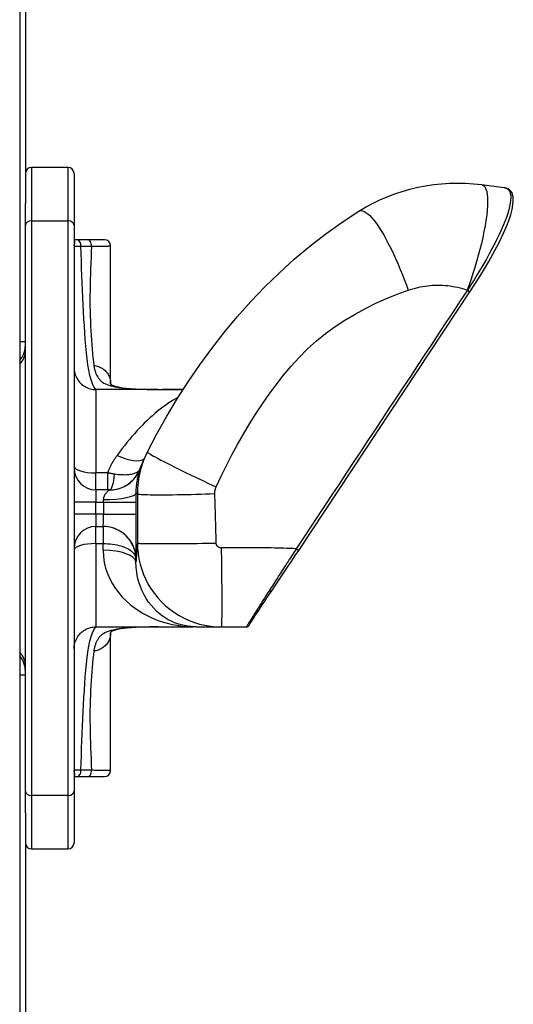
# Model space of a CAD drawing. Header units: inches. Extents: x 6 to 188, y 10 to 101.
# Tile 132 of 140: x 102.54 to 104.13, y 48.27 to 51.46. Entities that reach past the tile are written whole.
import ezdxf

# ---------------------------------------------------------------- set-up
doc = ezdxf.new("R2010")
doc.units = ezdxf.units.IN
doc.header["$MEASUREMENT"] = 0
doc.layers.add('Visible Edges(ANSI)', color=7, linetype='Continuous', lineweight=25)
doc.layers.add('Visible Tangent Edges(ANSI)', color=7, linetype='Continuous', lineweight=25)

msp = doc.modelspace()

# ---------------------------------------------------------------- linework, layer by layer
at = {"layer": 'Visible Edges(ANSI)'}
for p, q in [((102.5385, 73.6177), (102.5385, 26.1367)), ((102.557, 71.0155), (102.557, 50.8633)), ((102.6948, 50.9801), (102.5766, 50.9801)), ((102.7144, 50.9604), (102.7144, 50.7929)), ((104.0316, 50.9245), (104.105, 50.9152)), ((102.557, 50.7929), (102.557, 50.8633)), ((102.557, 48.9625), (102.557, 50.7929)), ((102.7144, 50.7929), (102.7144, 48.9625)), ((102.7232, 50.7458), (102.7144, 50.7458)), ((102.7576, 50.7458), (102.7232, 50.7458)), ((102.8129, 50.7458), (102.7576, 50.7458)), ((102.8326, 50.2806), (102.8326, 50.7262)), ((103.4411, 49.7413), (103.9945, 50.5777)), ((102.5385, 50.4171), (102.557, 50.4171)), ((102.9866, 50.2616), (102.7853, 50.2616)), ((102.9866, 50.2616), (102.9999, 50.2616)), ((102.9418, 50.0385), (102.9516, 50.0598)), ((102.9335, 50.019), (102.9418, 50.0385)), ((102.8288, 49.9368), (102.7853, 49.9368)), ((102.7853, 49.8187), (102.8086, 49.8187)), ((102.7853, 49.4939), (102.9866, 49.4939)), ((102.8326, 49.4766), (102.8326, 49.4748)), ((102.8326, 49.0293), (102.8326, 49.4748)), ((102.9866, 49.4939), (102.9999, 49.4939)), ((103.0688, 49.494), (103.0805, 49.494)), ((103.1094, 49.4939), (103.1904, 49.4939)), ((103.1904, 49.4939), (103.2718, 49.4939)), ((102.5385, 49.3384), (102.557, 49.3384)), ((102.7144, 49.0096), (102.7232, 49.0096)), ((102.7232, 49.0096), (102.7576, 49.0096)), ((102.7576, 49.0096), (102.8129, 49.0096)), ((102.557, 48.8921), (102.557, 48.9625)), ((102.7144, 48.9625), (102.7144, 48.7951)), ((102.557, 48.8921), (102.557, 28.7399)), ((102.5766, 48.7754), (102.6948, 48.7754))]:
    msp.add_line(p, q, dxfattribs=at)
at = {"layer": 'Visible Edges(ANSI)', "flags": 128}
for points in [[(103.6351, 50.8382), (103.6572, 50.8514), (103.68, 50.8637), (103.7033, 50.875), (103.7271, 50.8853), (103.7513, 50.8945), (103.7758, 50.9028), (103.8007, 50.9099), (103.8257, 50.916), (103.8511, 50.9209), (103.8767, 50.9248), (103.9025, 50.9275), (103.9284, 50.9292), (103.9543, 50.9297), (103.9802, 50.9291), (104.006, 50.9274), (104.0316, 50.9245)], [(104.1308, 50.8969), (104.1264, 50.9039), (104.1203, 50.9095), (104.113, 50.9133), (104.105, 50.9152)], [(104.1235, 50.902), (104.1239, 50.902), (104.1243, 50.9019), (104.1247, 50.9018), (104.1251, 50.9017), (104.1255, 50.9016), (104.1259, 50.9014), (104.1262, 50.9013), (104.1266, 50.9011), (104.127, 50.9009), (104.1273, 50.9007), (104.1277, 50.9005), (104.128, 50.9002), (104.1283, 50.9), (104.1286, 50.8997), (104.1289, 50.8994), (104.1292, 50.8992), (104.1295, 50.8989), (104.1298, 50.8986), (104.13, 50.8982), (104.1302, 50.8979), (104.1304, 50.8976), (104.1306, 50.8972), (104.1308, 50.8969), (104.131, 50.8965)], [(103.9945, 50.5777), (104.0106, 50.6023), (104.0262, 50.627), (104.0413, 50.6516), (104.0556, 50.6759), (104.0691, 50.6999), (104.0817, 50.7233), (104.0932, 50.7459), (104.1035, 50.7678), (104.1126, 50.7886), (104.1202, 50.8083), (104.1264, 50.8267), (104.1309, 50.8436), (104.1338, 50.8591), (104.1349, 50.8731), (104.1341, 50.8855), (104.131, 50.8965)], [(102.9516, 50.0598), (102.982, 50.1181), (103.0141, 50.1754), (103.0479, 50.2318), (103.0834, 50.2871), (103.1206, 50.3413), (103.1595, 50.3944), (103.2001, 50.4464), (103.2423, 50.497), (103.2861, 50.5462), (103.3086, 50.5702), (103.3315, 50.5937), (103.3547, 50.6168), (103.3783, 50.6394), (103.4267, 50.6833), (103.4767, 50.7252), (103.5281, 50.7651), (103.5809, 50.8028), (103.6351, 50.8382)], [(102.7144, 50.3325), (102.7146, 50.3278), (102.715, 50.3232), (102.7158, 50.3186), (102.7169, 50.3141), (102.7182, 50.3097), (102.7198, 50.3053), (102.7218, 50.3011), (102.7239, 50.297), (102.7264, 50.2931), (102.7291, 50.2893), (102.732, 50.2857), (102.7352, 50.2823), (102.7386, 50.2792), (102.7422, 50.2762), (102.7459, 50.2735), (102.7499, 50.2711), (102.754, 50.2689), (102.7582, 50.267), (102.7625, 50.2653), (102.767, 50.264), (102.7715, 50.263), (102.7761, 50.2622), (102.7807, 50.2617), (102.7853, 50.2616)], [(102.8326, 50.2806), (102.8325, 50.2789), (102.8323, 50.2785), (102.832, 50.2791), (102.8321, 50.2792), (102.8329, 50.2787), (102.8348, 50.2775), (102.8377, 50.276), (102.8417, 50.2743), (102.8465, 50.2727), (102.8522, 50.2711), (102.8652, 50.2684), (102.8801, 50.2663), (102.8962, 50.2647), (102.9133, 50.2636), (102.9311, 50.2628), (102.9495, 50.2622), (102.9684, 50.2618), (102.9877, 50.2616)], [(103.0666, 50.2615), (103.0498, 50.2615), (103.0329, 50.2615), (103.0163, 50.2616), (102.9999, 50.2616)], [(103.3535, 49.6108), (103.3638, 49.6259), (103.3743, 49.6416), (103.3851, 49.6576), (103.3961, 49.6739), (103.4072, 49.6905), (103.4185, 49.7073), (103.4298, 49.7243), (103.4411, 49.7413)], [(103.2718, 49.4939), (103.2748, 49.4943), (103.2765, 49.495), (103.278, 49.4961), (103.2791, 49.4971), (103.2797, 49.4978), (103.28, 49.4982), (103.2802, 49.4986), (103.2805, 49.499), (103.2815, 49.5007), (103.2832, 49.5033), (103.2854, 49.5069), (103.2883, 49.5115), (103.2918, 49.517), (103.2959, 49.5234), (103.3006, 49.5307), (103.3058, 49.5386), (103.3114, 49.5473), (103.3175, 49.5566), (103.3241, 49.5665), (103.331, 49.5769), (103.3382, 49.5878), (103.3457, 49.5991), (103.3535, 49.6108)], [(102.7144, 49.423), (102.7146, 49.4277), (102.715, 49.4323), (102.7158, 49.4368), (102.7169, 49.4413), (102.7182, 49.4458), (102.7198, 49.4501), (102.7218, 49.4544), (102.7239, 49.4584), (102.7264, 49.4624), (102.7291, 49.4661), (102.732, 49.4697), (102.7352, 49.4731), (102.7386, 49.4763), (102.7422, 49.4792), (102.7459, 49.4819), (102.7499, 49.4844), (102.754, 49.4866), (102.7582, 49.4885), (102.7625, 49.4901), (102.767, 49.4915), (102.7715, 49.4925), (102.7761, 49.4933), (102.7807, 49.4937), (102.7853, 49.4939)], [(102.9876, 49.4939), (102.9606, 49.4935), (102.9344, 49.4928), (102.9093, 49.4917), (102.8974, 49.4908), (102.8859, 49.4898), (102.875, 49.4885), (102.8648, 49.487), (102.8554, 49.4851), (102.8472, 49.483), (102.8405, 49.4807), (102.8356, 49.4784), (102.8329, 49.4768), (102.8321, 49.4762)], [(102.9999, 49.4939), (103.0168, 49.4939), (103.0341, 49.4939), (103.0514, 49.494), (103.0688, 49.494)]]:
    msp.add_lwpolyline(points, dxfattribs=at)
at = {"layer": 'Visible Edges(ANSI)'}
for centre, radius, start, end in [((102.5766, 50.9604), 0.0197, 90, 180), ((102.6948, 50.9604), 0.0197, 0, 90), ((102.8129, 50.7262), 0.0197, 0, 90), ((102.4782, 50.4056), 0.0787, 319.996, 0), ((102.7853, 50.0077), 0.0709, 180, 270), ((102.7853, 49.7478), 0.0709, 90, 180), ((102.4782, 49.3498), 0.0787, 0, 40.004), ((102.8129, 49.0293), 0.0197, 270, 0), ((102.5766, 48.7951), 0.0197, 180, 270), ((102.6948, 48.7951), 0.0197, 270, 0)]:
    msp.add_arc(centre, radius, start, end, dxfattribs=at)
for centre, major_axis, ratio, start_param, end_param in [((103.0805, 49.4993), (-0.1897, 0), 0.028121, 1.570807, 1.665169), ((103.0905, 49.4125), (0.1151, 0.0117), 0.700795, 1.385374, 1.430574)]:
    msp.add_ellipse(centre, major_axis=major_axis, ratio=ratio, start_param=start_param, end_param=end_param, dxfattribs=at)
at = {"layer": 'Visible Tangent Edges(ANSI)'}
for p, q in [((102.5766, 50.9801), (102.5766, 50.8072)), ((102.6948, 50.8072), (102.6948, 50.9801)), ((102.5766, 50.8072), (102.5766, 48.9483)), ((102.5766, 50.8072), (102.6948, 50.8072)), ((102.6948, 48.9483), (102.6948, 50.8072)), ((103.9859, 50.5833), (103.9863, 50.5831)), ((103.9863, 50.5831), (103.9945, 50.5777)), ((102.7853, 50.2616), (102.7853, 49.9921)), ((102.8222, 49.9921), (102.7853, 49.9921)), ((102.7853, 49.9368), (102.7853, 49.9921)), ((102.8222, 49.9921), (102.8222, 49.9368)), ((102.7853, 49.9368), (102.7853, 49.8974)), ((102.9155, 49.9277), (102.9192, 49.9249)), ((102.9192, 49.9249), (102.9192, 49.9171)), ((102.9192, 49.9171), (102.9192, 49.8384)), ((102.7853, 49.8974), (102.7144, 49.8974)), ((102.7853, 49.858), (102.7853, 49.8974)), ((102.7853, 49.8974), (102.8092, 49.8974)), ((102.8092, 49.8974), (102.8092, 49.858)), ((102.8092, 49.8974), (102.9155, 49.8974)), ((102.9155, 49.858), (102.9155, 49.8974)), ((102.7853, 49.858), (102.7144, 49.858)), ((102.7853, 49.858), (102.7853, 49.8187)), ((102.8092, 49.858), (102.7853, 49.858)), ((102.8092, 49.858), (102.9155, 49.858)), ((102.7853, 49.7634), (102.7853, 49.8187)), ((102.8081, 49.8187), (102.8081, 49.7634)), ((102.8086, 49.8187), (102.8081, 49.8187)), ((102.9192, 49.8384), (102.9192, 49.765)), ((102.7853, 49.7634), (102.8081, 49.7634)), ((102.7853, 49.7634), (102.7853, 49.4939)), ((102.8081, 49.7634), (102.8083, 49.7634)), ((103.4329, 49.7467), (103.4411, 49.7413)), ((102.9145, 49.7124), (102.9149, 49.7124)), ((103.0688, 49.494), (103.0688, 49.494)), ((103.0805, 49.494), (103.0688, 49.494)), ((103.0805, 49.494), (103.0805, 49.494)), ((102.5766, 48.9483), (102.5766, 48.7754)), ((102.6948, 48.9483), (102.5766, 48.9483)), ((102.6948, 48.7754), (102.6948, 48.9483))]:
    msp.add_line(p, q, dxfattribs=at)
at = {"layer": 'Visible Tangent Edges(ANSI)', "flags": 128}
for points in [[(104.0316, 50.9245), (104.0361, 50.9232), (104.0401, 50.9203), (104.0436, 50.9159), (104.0465, 50.9099), (104.0489, 50.9023), (104.0506, 50.8931), (104.0516, 50.8824), (104.0519, 50.8702), (104.0516, 50.8567), (104.0505, 50.8418), (104.0488, 50.8258), (104.0465, 50.8089), (104.0436, 50.7911), (104.0401, 50.7726), (104.036, 50.7536), (104.0316, 50.7342), (104.0267, 50.7147), (104.0215, 50.6951), (104.016, 50.6756), (104.0102, 50.6563), (104.0043, 50.6374), (103.9982, 50.6188), (103.9921, 50.6008), (103.9859, 50.5833)], [(104.1235, 50.902), (104.1253, 50.8963), (104.1264, 50.8896), (104.1267, 50.882), (104.1262, 50.8735), (104.125, 50.8641), (104.123, 50.8539), (104.1203, 50.8429), (104.1168, 50.8311), (104.1126, 50.8187), (104.1077, 50.8056), (104.1022, 50.7919), (104.0961, 50.7777), (104.0894, 50.763), (104.0821, 50.7479), (104.0743, 50.7324), (104.0659, 50.7165), (104.0572, 50.7003), (104.048, 50.6839), (104.0385, 50.6673), (104.0286, 50.6506), (104.0184, 50.6338), (104.0079, 50.6169), (103.9972, 50.6), (103.9863, 50.5831)], [(104.1049, 50.9152), (104.106, 50.915), (104.107, 50.9149), (104.108, 50.9146), (104.109, 50.9144), (104.1099, 50.9141), (104.1109, 50.9138), (104.1118, 50.9134), (104.1127, 50.913), (104.1135, 50.9126), (104.1144, 50.9122), (104.1152, 50.9117), (104.116, 50.9111), (104.1167, 50.9106), (104.1175, 50.91), (104.1182, 50.9093), (104.1189, 50.9087), (104.1195, 50.9079), (104.1202, 50.9072), (104.1208, 50.9064), (104.1214, 50.9056), (104.1219, 50.9048), (104.1225, 50.9039), (104.123, 50.903), (104.1235, 50.902)], [(103.6351, 50.8382), (103.6388, 50.8399), (103.643, 50.8404), (103.6476, 50.8397), (103.6527, 50.8378), (103.6583, 50.8346), (103.6644, 50.8301), (103.6708, 50.8242), (103.6776, 50.8169), (103.6848, 50.8083), (103.6922, 50.7984), (103.6999, 50.7873), (103.7077, 50.775), (103.7157, 50.7617), (103.7237, 50.7474), (103.7317, 50.7324), (103.7396, 50.7167), (103.7474, 50.7004), (103.755, 50.6838), (103.7623, 50.6669), (103.7695, 50.6499), (103.7763, 50.6329), (103.7828, 50.616), (103.789, 50.5993), (103.7948, 50.5829)], [(102.7151, 50.7299), (102.7153, 50.7305), (102.7154, 50.7312), (102.7156, 50.7318), (102.7158, 50.7325), (102.7159, 50.7331), (102.7161, 50.7338), (102.7162, 50.7345), (102.7164, 50.7351), (102.7165, 50.7358), (102.7166, 50.7364), (102.7167, 50.7371), (102.7167, 50.7377), (102.7167, 50.7383), (102.7167, 50.7389), (102.7167, 50.7395), (102.7166, 50.7401), (102.7165, 50.7407), (102.7164, 50.7412), (102.7162, 50.7417), (102.7159, 50.7422), (102.7156, 50.7427), (102.7153, 50.7431), (102.7149, 50.7436), (102.7144, 50.7439)], [(102.7144, 50.7262), (102.7144, 50.7263), (102.7144, 50.7265), (102.7145, 50.7266), (102.7145, 50.7268), (102.7145, 50.7269), (102.7145, 50.7271), (102.7145, 50.7273), (102.7145, 50.7274), (102.7145, 50.7276), (102.7146, 50.7277), (102.7146, 50.7279), (102.7146, 50.728), (102.7146, 50.7282), (102.7147, 50.7284), (102.7147, 50.7285), (102.7147, 50.7287), (102.7148, 50.7288), (102.7148, 50.729), (102.7148, 50.7291), (102.7149, 50.7293), (102.7149, 50.7295), (102.715, 50.7296), (102.715, 50.7298), (102.7151, 50.7299)], [(102.7144, 50.7262), (102.7145, 50.7261), (102.7146, 50.726), (102.7148, 50.726), (102.7151, 50.7259), (102.7155, 50.7259), (102.7159, 50.7258), (102.7164, 50.7258), (102.7171, 50.7258), (102.7177, 50.7257), (102.7185, 50.7257), (102.7193, 50.7256), (102.7202, 50.7256), (102.7212, 50.7255), (102.7223, 50.7255), (102.7234, 50.7254), (102.7246, 50.7254), (102.7259, 50.7254), (102.7273, 50.7253), (102.7287, 50.7253), (102.7302, 50.7253), (102.7317, 50.7252), (102.7333, 50.7252), (102.735, 50.7252), (102.7367, 50.7251)], [(102.7367, 50.7251), (102.7382, 50.7252), (102.7396, 50.7252), (102.741, 50.7252), (102.7425, 50.7252), (102.7439, 50.7252), (102.7453, 50.7253), (102.7468, 50.7253), (102.7482, 50.7253), (102.7496, 50.7253), (102.7511, 50.7254), (102.7525, 50.7254), (102.7539, 50.7254), (102.7554, 50.7254), (102.7568, 50.7254), (102.7582, 50.7255), (102.7597, 50.7255), (102.7611, 50.7255), (102.7625, 50.7255), (102.764, 50.7255), (102.7654, 50.7256), (102.7668, 50.7256), (102.7683, 50.7256), (102.7697, 50.7256), (102.7711, 50.7256)], [(102.7853, 50.2616), (102.7823, 50.2646), (102.7782, 50.2709), (102.7736, 50.2804), (102.7692, 50.2928), (102.7654, 50.3075), (102.762, 50.324), (102.7591, 50.3419), (102.7566, 50.3609), (102.7544, 50.3808), (102.7525, 50.4016), (102.7507, 50.423), (102.7491, 50.4449), (102.7476, 50.4672), (102.7462, 50.4899), (102.7449, 50.5129), (102.7437, 50.5362), (102.7426, 50.5596), (102.7415, 50.5832), (102.7406, 50.6068), (102.7397, 50.6305), (102.7388, 50.6542), (102.7381, 50.6779), (102.7374, 50.7016), (102.7367, 50.7251)], [(102.7711, 50.7256), (102.7701, 50.7075), (102.7692, 50.6893), (102.7684, 50.6713), (102.7677, 50.6534), (102.7671, 50.6356), (102.7666, 50.6179), (102.7662, 50.6003), (102.766, 50.583), (102.7658, 50.5658), (102.7658, 50.5488), (102.7659, 50.5319), (102.7662, 50.5154), (102.7666, 50.499), (102.7671, 50.4829), (102.7677, 50.467), (102.7685, 50.4514), (102.7694, 50.4361), (102.7704, 50.4212), (102.7715, 50.4066), (102.7726, 50.3924), (102.7739, 50.3786), (102.7753, 50.3652), (102.7767, 50.3524), (102.7782, 50.3401)], [(102.7711, 50.7256), (102.7759, 50.7257), (102.7805, 50.7257), (102.7849, 50.7257), (102.7892, 50.7258), (102.7932, 50.7258), (102.7971, 50.7258), (102.8009, 50.7259), (102.8044, 50.7259), (102.8077, 50.7259), (102.8109, 50.7259), (102.8138, 50.726), (102.8165, 50.726), (102.8191, 50.726), (102.8214, 50.726), (102.8235, 50.726), (102.8254, 50.7261), (102.8271, 50.7261), (102.8285, 50.7261), (102.8297, 50.7261), (102.8307, 50.7261), (102.8315, 50.7261), (102.8321, 50.7261), (102.8324, 50.7261), (102.8326, 50.7262)], [(103.1739, 49.9465), (103.1903, 49.9813), (103.2072, 50.0158), (103.2248, 50.05), (103.243, 50.0838), (103.2621, 50.1173), (103.2818, 50.1503), (103.3023, 50.1828), (103.3235, 50.2149), (103.3455, 50.2464), (103.3683, 50.2774), (103.392, 50.3078), (103.4166, 50.3373), (103.4425, 50.3658), (103.4697, 50.393), (103.4982, 50.4187), (103.5279, 50.4429), (103.5588, 50.4654), (103.5905, 50.4864), (103.6231, 50.5059), (103.6564, 50.524), (103.6902, 50.5406), (103.7246, 50.5559), (103.7594, 50.57), (103.7948, 50.5829)], [(103.9863, 50.5831), (103.9633, 50.5483), (103.9402, 50.5134), (103.9172, 50.4786), (103.8941, 50.4437), (103.871, 50.4089), (103.848, 50.374), (103.8249, 50.3392), (103.8019, 50.3043), (103.7788, 50.2695), (103.7557, 50.2346), (103.7327, 50.1998), (103.7096, 50.1649), (103.6866, 50.1301), (103.6635, 50.0952), (103.6404, 50.0604), (103.6174, 50.0255), (103.5943, 49.9907), (103.5712, 49.9558), (103.5482, 49.921), (103.5251, 49.8861), (103.5021, 49.8513), (103.479, 49.8164), (103.4559, 49.7816), (103.4329, 49.7467)], [(103.7948, 50.5829), (103.8025, 50.5854), (103.8103, 50.5878), (103.8181, 50.5899), (103.826, 50.5919), (103.834, 50.5936), (103.8419, 50.5951), (103.85, 50.5963), (103.858, 50.5974), (103.8661, 50.5982), (103.8741, 50.5988), (103.8822, 50.5992), (103.8903, 50.5994), (103.8985, 50.5993), (103.9066, 50.599), (103.9147, 50.5985), (103.9228, 50.5977), (103.9308, 50.5967), (103.9389, 50.5955), (103.9468, 50.5941), (103.9548, 50.5924), (103.9627, 50.5904), (103.9705, 50.5883), (103.9783, 50.5859), (103.9859, 50.5833)], [(102.7782, 50.3401), (102.7819, 50.3395), (102.7855, 50.3387), (102.7892, 50.3376), (102.7927, 50.3364), (102.7962, 50.335), (102.7996, 50.3334), (102.803, 50.3317), (102.8062, 50.3297), (102.8092, 50.3275), (102.8122, 50.3252), (102.8149, 50.3227), (102.8175, 50.32), (102.8199, 50.3172), (102.8222, 50.3143), (102.8242, 50.3112), (102.826, 50.308), (102.8275, 50.3047), (102.8289, 50.3014), (102.83, 50.298), (102.831, 50.2946), (102.8317, 50.2911), (102.8322, 50.2876), (102.8325, 50.2841), (102.8326, 50.2806)], [(102.7782, 50.3401), (102.7786, 50.3373), (102.7791, 50.3346), (102.7796, 50.3318), (102.7802, 50.3291), (102.7808, 50.3264), (102.7816, 50.3238), (102.7823, 50.3212), (102.7832, 50.3187), (102.7841, 50.3161), (102.7851, 50.3137), (102.7861, 50.3113), (102.7872, 50.3089), (102.7884, 50.3066), (102.7897, 50.3043), (102.791, 50.3021), (102.7924, 50.2999), (102.7939, 50.2979), (102.7954, 50.2958), (102.797, 50.2939), (102.7987, 50.292), (102.8005, 50.2902), (102.8023, 50.2885), (102.8043, 50.2868), (102.8063, 50.2853)], [(102.8063, 50.2853), (102.8111, 50.2826), (102.8162, 50.2801), (102.8216, 50.2778), (102.8273, 50.2758), (102.8334, 50.2739), (102.8397, 50.2722), (102.8463, 50.2707), (102.8531, 50.2694), (102.8602, 50.2682), (102.8675, 50.2672), (102.875, 50.2663), (102.8828, 50.2656), (102.8907, 50.2649), (102.8987, 50.2643), (102.907, 50.2638), (102.9153, 50.2633), (102.9238, 50.2629), (102.9325, 50.2626), (102.9413, 50.2624), (102.9501, 50.2621), (102.9591, 50.262), (102.9682, 50.2618), (102.9774, 50.2617), (102.9866, 50.2616)], [(103.0506, 50.2361), (103.0426, 50.2316), (103.0344, 50.2268), (103.0262, 50.2217), (103.0179, 50.2162), (103.0096, 50.2104), (103.0012, 50.2044), (102.9929, 50.198), (102.9845, 50.1913), (102.9761, 50.1844), (102.9677, 50.1771), (102.9593, 50.1696), (102.9509, 50.1618), (102.9426, 50.1537), (102.9342, 50.1454), (102.9259, 50.1367), (102.9176, 50.1279), (102.9094, 50.1188), (102.9013, 50.1094), (102.8932, 50.0998), (102.8852, 50.09), (102.8772, 50.0799), (102.8693, 50.0697), (102.8615, 50.0592), (102.8537, 50.0486)], [(102.9999, 50.2616), (103.0026, 50.2616), (103.0053, 50.2616), (103.008, 50.2616), (103.0108, 50.2616), (103.0135, 50.2616), (103.0163, 50.2616), (103.019, 50.2616), (103.0218, 50.2615), (103.0246, 50.2615), (103.0273, 50.2615), (103.0301, 50.2615), (103.0329, 50.2615), (103.0357, 50.2615), (103.0385, 50.2615), (103.0413, 50.2615), (103.0441, 50.2615), (103.0469, 50.2615), (103.0497, 50.2615), (103.0525, 50.2615), (103.0554, 50.2615), (103.0582, 50.2615), (103.061, 50.2615), (103.0638, 50.2615), (103.0666, 50.2615)], [(102.8537, 50.0486), (102.852, 50.0464), (102.8505, 50.0442), (102.8489, 50.042), (102.8473, 50.0398), (102.8458, 50.0375), (102.8443, 50.0353), (102.8429, 50.033), (102.8414, 50.0307), (102.84, 50.0284), (102.8386, 50.0261), (102.8373, 50.0237), (102.8359, 50.0214), (102.8346, 50.019), (102.8334, 50.0166), (102.8321, 50.0142), (102.8309, 50.0118), (102.8297, 50.0094), (102.8285, 50.0069), (102.8274, 50.0045), (102.8263, 50.002), (102.8252, 49.9996), (102.8242, 49.9971), (102.8232, 49.9946), (102.8222, 49.9921)], [(102.9516, 50.0598), (102.9518, 50.0591), (102.9528, 50.0581), (102.9547, 50.0566), (102.9575, 50.0547), (102.9613, 50.0523), (102.966, 50.0494), (102.9718, 50.0462), (102.9786, 50.0424), (102.9863, 50.0382), (102.995, 50.0336), (103.0046, 50.0286), (103.0151, 50.0233), (103.0263, 50.0176), (103.0383, 50.0116), (103.0508, 50.0054), (103.0638, 49.999), (103.0772, 49.9924), (103.0909, 49.9858), (103.1049, 49.9791), (103.1189, 49.9724), (103.1328, 49.9658), (103.1467, 49.9592), (103.1605, 49.9528), (103.1739, 49.9465)], [(102.9418, 50.0385), (102.94, 50.034), (102.9383, 50.0295), (102.9366, 50.0249), (102.935, 50.0204), (102.9335, 50.0158), (102.932, 50.0111), (102.9307, 50.0065), (102.9294, 50.0018), (102.9282, 49.9971), (102.927, 49.9924), (102.926, 49.9877), (102.925, 49.9829), (102.9241, 49.9782), (102.9232, 49.9734), (102.9225, 49.9686), (102.9218, 49.9637), (102.9212, 49.9589), (102.9207, 49.9541), (102.9202, 49.9492), (102.9199, 49.9444), (102.9196, 49.9395), (102.9194, 49.9346), (102.9193, 49.9298), (102.9192, 49.9249)], [(102.9284, 50.0064), (102.9286, 50.0069), (102.9288, 50.0074), (102.929, 50.008), (102.9292, 50.0085), (102.9294, 50.009), (102.9296, 50.0096), (102.9298, 50.0101), (102.93, 50.0106), (102.9302, 50.0111), (102.9305, 50.0117), (102.9307, 50.0122), (102.9309, 50.0127), (102.9311, 50.0132), (102.9313, 50.0138), (102.9315, 50.0143), (102.9317, 50.0148), (102.932, 50.0153), (102.9322, 50.0159), (102.9324, 50.0164), (102.9326, 50.0169), (102.9328, 50.0174), (102.9331, 50.0179), (102.9333, 50.0185), (102.9335, 50.019)], [(102.8457, 49.9877), (102.8447, 49.9879), (102.8437, 49.988), (102.8428, 49.9882), (102.8418, 49.9884), (102.8408, 49.9885), (102.8398, 49.9887), (102.8389, 49.9889), (102.8379, 49.989), (102.8369, 49.9892), (102.8359, 49.9894), (102.835, 49.9896), (102.834, 49.9898), (102.833, 49.9899), (102.832, 49.9901), (102.831, 49.9903), (102.8301, 49.9905), (102.8291, 49.9907), (102.8281, 49.9909), (102.8271, 49.9911), (102.8261, 49.9913), (102.8252, 49.9915), (102.8242, 49.9917), (102.8232, 49.9919), (102.8222, 49.9921)], [(102.8288, 49.9368), (102.8348, 49.937), (102.8408, 49.9375), (102.8467, 49.9383), (102.8524, 49.9395), (102.858, 49.9409), (102.8634, 49.9426), (102.8687, 49.9446), (102.8738, 49.9469), (102.8787, 49.9493), (102.8835, 49.952), (102.888, 49.9549), (102.8924, 49.958), (102.8965, 49.9613), (102.9004, 49.9647), (102.9042, 49.9683), (102.9077, 49.972), (102.911, 49.9759), (102.9142, 49.9799), (102.9171, 49.984), (102.9198, 49.9883), (102.9222, 49.9927), (102.9245, 49.9971), (102.9266, 50.0017), (102.9284, 50.0064)], [(102.9284, 50.0064), (102.9275, 50.0042), (102.9264, 50.0022), (102.925, 50.0003), (102.9234, 49.9985), (102.9216, 49.9968), (102.9196, 49.9952), (102.9173, 49.9937), (102.9149, 49.9923), (102.9122, 49.9911), (102.9092, 49.9899), (102.9061, 49.9889), (102.9027, 49.9879), (102.8991, 49.9871), (102.8953, 49.9865), (102.8912, 49.9859), (102.8869, 49.9855), (102.8825, 49.9853), (102.8778, 49.9851), (102.8729, 49.9852), (102.8678, 49.9854), (102.8625, 49.9857), (102.857, 49.9862), (102.8514, 49.9869), (102.8457, 49.9877)], [(102.9155, 49.9277), (102.9155, 49.9333), (102.9157, 49.9388), (102.916, 49.9442), (102.9164, 49.9495), (102.9169, 49.9546), (102.9175, 49.9595), (102.9182, 49.9643), (102.919, 49.9689), (102.9197, 49.9733), (102.9206, 49.9774), (102.9214, 49.9813), (102.9223, 49.985), (102.9231, 49.9884), (102.924, 49.9915), (102.9248, 49.9944), (102.9255, 49.997), (102.9263, 49.9993), (102.9269, 50.0013), (102.9274, 50.003), (102.9279, 50.0044), (102.9283, 50.0055), (102.9285, 50.0063), (102.9287, 50.0067), (102.9287, 50.0068)], [(102.9287, 50.0068), (102.9287, 50.0068), (102.9287, 50.0068), (102.9287, 50.0067), (102.9287, 50.0067), (102.9286, 50.0067), (102.9286, 50.0067), (102.9286, 50.0067), (102.9286, 50.0067), (102.9286, 50.0066), (102.9286, 50.0066), (102.9286, 50.0066), (102.9286, 50.0066), (102.9285, 50.0066), (102.9285, 50.0065), (102.9285, 50.0065), (102.9285, 50.0065), (102.9285, 50.0065), (102.9285, 50.0065), (102.9285, 50.0064), (102.9285, 50.0064), (102.9285, 50.0064), (102.9284, 50.0064), (102.9284, 50.0064), (102.9284, 50.0064)], [(103.1695, 49.9249), (103.1695, 49.9258), (103.1695, 49.9267), (103.1695, 49.9277), (103.1696, 49.9286), (103.1696, 49.9295), (103.1697, 49.9304), (103.1698, 49.9314), (103.1699, 49.9323), (103.17, 49.9332), (103.1701, 49.9341), (103.1703, 49.935), (103.1705, 49.9359), (103.1707, 49.9368), (103.1709, 49.9377), (103.1711, 49.9386), (103.1713, 49.9395), (103.1716, 49.9404), (103.1719, 49.9413), (103.1722, 49.9422), (103.1725, 49.9431), (103.1728, 49.9439), (103.1732, 49.9448), (103.1736, 49.9456), (103.1739, 49.9465)], [(102.8288, 49.9368), (102.8287, 49.9367), (102.8285, 49.9365), (102.8281, 49.9362), (102.8275, 49.9358), (102.8268, 49.9352), (102.826, 49.9345), (102.825, 49.9337), (102.824, 49.9328), (102.8228, 49.9318), (102.8216, 49.9306), (102.8204, 49.9294), (102.8191, 49.928), (102.8179, 49.9266), (102.8166, 49.925), (102.8154, 49.9234), (102.8143, 49.9217), (102.8132, 49.9199), (102.8122, 49.918), (102.8113, 49.9161), (102.8106, 49.9141), (102.81, 49.912), (102.8095, 49.9099), (102.8093, 49.9078), (102.8092, 49.9056)], [(102.9192, 49.9249), (102.9197, 49.9244), (102.9212, 49.9239), (102.9236, 49.9234), (102.927, 49.923), (102.9315, 49.9226), (102.9371, 49.9223), (102.9438, 49.922), (102.9516, 49.9217), (102.9604, 49.9215), (102.9703, 49.9214), (102.9812, 49.9213), (102.993, 49.9213), (103.0056, 49.9213), (103.0189, 49.9214), (103.0329, 49.9215), (103.0475, 49.9217), (103.0624, 49.922), (103.0777, 49.9223), (103.0931, 49.9226), (103.1086, 49.923), (103.1241, 49.9234), (103.1395, 49.9239), (103.1547, 49.9244), (103.1695, 49.9249)], [(103.174, 49.765), (103.1739, 49.7717), (103.1737, 49.7784), (103.1736, 49.7851), (103.1735, 49.7917), (103.1733, 49.7984), (103.1731, 49.805), (103.173, 49.8117), (103.1728, 49.8183), (103.1726, 49.825), (103.1725, 49.8317), (103.1723, 49.8383), (103.1721, 49.845), (103.1719, 49.8516), (103.1717, 49.8583), (103.1715, 49.865), (103.1713, 49.8716), (103.1711, 49.8783), (103.1709, 49.8849), (103.1707, 49.8916), (103.1705, 49.8982), (103.1702, 49.9049), (103.17, 49.9116), (103.1698, 49.9182), (103.1695, 49.9249)], [(102.9145, 49.7124), (102.9143, 49.7187), (102.9138, 49.725), (102.9128, 49.7313), (102.9115, 49.7375), (102.9098, 49.7437), (102.9077, 49.7497), (102.9053, 49.7557), (102.9024, 49.7616), (102.8992, 49.7673), (102.8956, 49.7729), (102.8916, 49.7783), (102.8872, 49.7835), (102.8824, 49.7884), (102.8773, 49.7931), (102.8718, 49.7976), (102.8659, 49.8016), (102.8596, 49.8054), (102.853, 49.8087), (102.8461, 49.8117), (102.839, 49.8141), (102.8316, 49.816), (102.824, 49.8175), (102.8163, 49.8184), (102.8086, 49.8187)], [(102.8083, 49.7634), (102.816, 49.7632), (102.8237, 49.7629), (102.8313, 49.7622), (102.8387, 49.7613), (102.8458, 49.7602), (102.8527, 49.7589), (102.8593, 49.7574), (102.8656, 49.7557), (102.8715, 49.7538), (102.877, 49.7517), (102.8822, 49.7495), (102.887, 49.7472), (102.8914, 49.7448), (102.8954, 49.7422), (102.899, 49.7395), (102.9023, 49.7368), (102.9051, 49.7339), (102.9076, 49.731), (102.9097, 49.728), (102.9114, 49.725), (102.9128, 49.7219), (102.9137, 49.7188), (102.9143, 49.7156), (102.9145, 49.7124)], [(102.9192, 49.765), (102.919, 49.7635), (102.9188, 49.7617), (102.9186, 49.7598), (102.9184, 49.7577), (102.9182, 49.7555), (102.918, 49.7531), (102.9178, 49.7506), (102.9176, 49.748), (102.9175, 49.7453), (102.9173, 49.7426), (102.9171, 49.7397), (102.9169, 49.7368), (102.9167, 49.7339), (102.9165, 49.731), (102.9163, 49.7281), (102.9161, 49.7251), (102.9159, 49.7222), (102.9157, 49.7194), (102.9155, 49.7166), (102.9153, 49.7138), (102.9151, 49.7112), (102.9149, 49.7086), (102.9147, 49.7062), (102.9145, 49.7038)], [(102.9192, 49.765), (102.9198, 49.748), (102.9214, 49.7308), (102.9241, 49.7137), (102.928, 49.6966), (102.933, 49.6798), (102.9391, 49.6633), (102.9462, 49.6471), (102.9544, 49.6314), (102.9637, 49.6163), (102.974, 49.6017), (102.9853, 49.5877), (102.9975, 49.5745), (103.0106, 49.5621), (103.0245, 49.5506), (103.0392, 49.54), (103.0544, 49.5304), (103.0703, 49.5219), (103.0866, 49.5145), (103.1034, 49.5082), (103.1205, 49.5031), (103.1378, 49.4991), (103.1553, 49.4962), (103.1728, 49.4945), (103.1904, 49.4939)], [(102.9192, 49.765), (102.9197, 49.7648), (102.9212, 49.7645), (102.9237, 49.7642), (102.9272, 49.764), (102.9317, 49.7638), (102.9374, 49.7636), (102.9442, 49.7635), (102.9521, 49.7633), (102.9612, 49.7632), (102.9712, 49.7631), (102.9823, 49.7631), (102.9942, 49.7631), (103.0071, 49.7631), (103.0207, 49.7631), (103.0349, 49.7632), (103.0497, 49.7633), (103.0649, 49.7635), (103.0805, 49.7636), (103.0962, 49.7638), (103.112, 49.764), (103.1278, 49.7642), (103.1434, 49.7645), (103.1589, 49.7648), (103.174, 49.765)], [(103.1904, 49.7491), (103.1893, 49.7491), (103.1883, 49.7492), (103.1873, 49.7493), (103.1862, 49.7496), (103.1852, 49.7498), (103.1842, 49.7502), (103.1832, 49.7506), (103.1823, 49.7511), (103.1814, 49.7517), (103.1805, 49.7523), (103.1797, 49.7529), (103.1789, 49.7537), (103.1781, 49.7544), (103.1774, 49.7553), (103.1768, 49.7561), (103.1763, 49.757), (103.1757, 49.758), (103.1753, 49.7589), (103.1749, 49.7599), (103.1746, 49.7609), (103.1744, 49.7619), (103.1742, 49.763), (103.1741, 49.764), (103.174, 49.765)], [(102.8082, 49.7416), (102.8091, 49.7217), (102.8119, 49.7024), (102.8164, 49.6838), (102.8224, 49.666), (102.8298, 49.6491), (102.8384, 49.633), (102.8481, 49.6179), (102.8588, 49.6036), (102.8703, 49.5903), (102.8826, 49.5779), (102.8955, 49.5665), (102.9091, 49.556), (102.9231, 49.5463), (102.9377, 49.5375), (102.9527, 49.5295), (102.968, 49.5223), (102.9836, 49.516), (102.9995, 49.5106), (103.0156, 49.5059), (103.0319, 49.502), (103.0483, 49.4989), (103.0649, 49.4965), (103.0816, 49.4949), (103.0984, 49.494)], [(103.4329, 49.7467), (103.4228, 49.7471), (103.4127, 49.7475), (103.4026, 49.7479), (103.3925, 49.7482), (103.3824, 49.7485), (103.3722, 49.7487), (103.3621, 49.7489), (103.352, 49.7491), (103.3419, 49.7493), (103.3318, 49.7494), (103.3217, 49.7496), (103.3116, 49.7496), (103.3015, 49.7497), (103.2914, 49.7498), (103.2813, 49.7498), (103.2712, 49.7498), (103.2611, 49.7498), (103.251, 49.7497), (103.2409, 49.7496), (103.2308, 49.7496), (103.2207, 49.7495), (103.2106, 49.7494), (103.2005, 49.7492), (103.1904, 49.7491)], [(103.1904, 49.7491), (103.1906, 49.7339), (103.1908, 49.7184), (103.191, 49.7026), (103.1912, 49.6868), (103.1914, 49.6709), (103.1915, 49.6551), (103.1916, 49.6396), (103.1918, 49.6243), (103.1918, 49.6094), (103.1919, 49.5951), (103.1919, 49.5815), (103.192, 49.5686), (103.1919, 49.5566), (103.1919, 49.5455), (103.1918, 49.5355), (103.1918, 49.5265), (103.1916, 49.5186), (103.1915, 49.5118), (103.1914, 49.5061), (103.1912, 49.5016), (103.191, 49.4981), (103.1908, 49.4957), (103.1906, 49.4943), (103.1904, 49.4939)], [(103.4329, 49.7467), (103.4291, 49.7408), (103.4253, 49.7349), (103.4216, 49.729), (103.4178, 49.7231), (103.414, 49.7172), (103.4102, 49.7114), (103.4065, 49.7055), (103.4027, 49.6997), (103.399, 49.6939), (103.3953, 49.6881), (103.3916, 49.6824), (103.3879, 49.6766), (103.3842, 49.6709), (103.3805, 49.6653), (103.3769, 49.6596), (103.3732, 49.654), (103.3697, 49.6485), (103.3661, 49.643), (103.3625, 49.6375), (103.359, 49.6321), (103.3556, 49.6267), (103.3521, 49.6214), (103.3487, 49.6161), (103.3453, 49.6109)], [(103.1036, 49.494), (103.0927, 49.4946), (103.0819, 49.4959), (103.0711, 49.4978), (103.0605, 49.5003), (103.0499, 49.5035), (103.0395, 49.5073), (103.0292, 49.5119), (103.0191, 49.5171), (103.0092, 49.5231), (102.9994, 49.5297), (102.99, 49.5371), (102.9808, 49.5452), (102.972, 49.5541), (102.9635, 49.5638), (102.9555, 49.5743), (102.9479, 49.5856), (102.9409, 49.5977), (102.9345, 49.6106), (102.9288, 49.6244), (102.9239, 49.6389), (102.9199, 49.6541), (102.9169, 49.6702), (102.9151, 49.6868), (102.9145, 49.7038)], [(103.3453, 49.6109), (103.3401, 49.6028), (103.335, 49.5948), (103.33, 49.587), (103.3251, 49.5794), (103.3204, 49.572), (103.3158, 49.5649), (103.3114, 49.5579), (103.3072, 49.5512), (103.3032, 49.5448), (103.2993, 49.5387), (103.2957, 49.5329), (103.2923, 49.5275), (103.2891, 49.5223), (103.2862, 49.5176), (103.2835, 49.5132), (103.2811, 49.5093), (103.279, 49.5057), (103.2771, 49.5026), (103.2755, 49.5), (103.2742, 49.4978), (103.2732, 49.4961), (103.2724, 49.4949), (103.272, 49.4941), (103.2718, 49.4939)], [(103.3535, 49.6108), (103.3534, 49.6106), (103.3532, 49.6104), (103.353, 49.6102), (103.3528, 49.6101), (103.3526, 49.61), (103.3523, 49.6098), (103.3521, 49.6097), (103.3518, 49.6097), (103.3514, 49.6096), (103.3511, 49.6096), (103.3508, 49.6096), (103.3504, 49.6095), (103.35, 49.6096), (103.3497, 49.6096), (103.3493, 49.6097), (103.3488, 49.6097), (103.3484, 49.6098), (103.348, 49.6099), (103.3476, 49.6101), (103.3471, 49.6102), (103.3467, 49.6104), (103.3462, 49.6105), (103.3458, 49.6107), (103.3453, 49.6109)], [(102.7367, 49.0303), (102.7374, 49.0539), (102.7381, 49.0775), (102.7388, 49.1012), (102.7397, 49.1249), (102.7406, 49.1486), (102.7415, 49.1723), (102.7426, 49.1959), (102.7437, 49.2193), (102.7449, 49.2425), (102.7462, 49.2655), (102.7476, 49.2882), (102.7491, 49.3106), (102.7507, 49.3325), (102.7525, 49.3539), (102.7544, 49.3746), (102.7566, 49.3946), (102.7591, 49.4136), (102.762, 49.4314), (102.7654, 49.4479), (102.7692, 49.4627), (102.7736, 49.4751), (102.7782, 49.4845), (102.7823, 49.4909), (102.7853, 49.4939)], [(102.8326, 49.4748), (102.8325, 49.4714), (102.8322, 49.4679), (102.8317, 49.4644), (102.831, 49.4609), (102.83, 49.4575), (102.8289, 49.4541), (102.8275, 49.4507), (102.826, 49.4475), (102.8242, 49.4443), (102.8222, 49.4412), (102.8199, 49.4383), (102.8175, 49.4354), (102.8149, 49.4328), (102.8122, 49.4303), (102.8092, 49.4279), (102.8062, 49.4258), (102.803, 49.4238), (102.7996, 49.422), (102.7962, 49.4204), (102.7927, 49.419), (102.7892, 49.4178), (102.7855, 49.4168), (102.7819, 49.416), (102.7782, 49.4153)], [(102.8063, 49.4702), (102.8043, 49.4686), (102.8023, 49.467), (102.8005, 49.4653), (102.7987, 49.4635), (102.797, 49.4616), (102.7954, 49.4596), (102.7939, 49.4576), (102.7924, 49.4555), (102.791, 49.4534), (102.7897, 49.4512), (102.7884, 49.4489), (102.7872, 49.4466), (102.7861, 49.4442), (102.7851, 49.4418), (102.7841, 49.4393), (102.7832, 49.4368), (102.7823, 49.4343), (102.7816, 49.4317), (102.7808, 49.429), (102.7802, 49.4264), (102.7796, 49.4236), (102.7791, 49.4209), (102.7786, 49.4181), (102.7782, 49.4153)], [(102.9866, 49.4939), (102.9774, 49.4938), (102.9682, 49.4937), (102.9591, 49.4935), (102.9501, 49.4933), (102.9413, 49.4931), (102.9325, 49.4928), (102.9238, 49.4925), (102.9153, 49.4921), (102.9069, 49.4917), (102.8987, 49.4912), (102.8907, 49.4906), (102.8828, 49.4899), (102.875, 49.4891), (102.8675, 49.4882), (102.8602, 49.4872), (102.8531, 49.4861), (102.8463, 49.4847), (102.8397, 49.4832), (102.8334, 49.4816), (102.8274, 49.4797), (102.8216, 49.4776), (102.8162, 49.4754), (102.8111, 49.4729), (102.8063, 49.4702)], [(102.9999, 49.4939), (103.0027, 49.4939), (103.0055, 49.4939), (103.0083, 49.4939), (103.0111, 49.4939), (103.014, 49.4939), (103.0168, 49.4939), (103.0197, 49.4939), (103.0225, 49.4939), (103.0254, 49.4939), (103.0283, 49.4939), (103.0312, 49.4939), (103.034, 49.4939), (103.0369, 49.494), (103.0398, 49.494), (103.0427, 49.494), (103.0456, 49.494), (103.0485, 49.494), (103.0514, 49.494), (103.0543, 49.494), (103.0572, 49.494), (103.0601, 49.494), (103.063, 49.494), (103.0659, 49.494), (103.0688, 49.494)], [(103.0984, 49.494), (103.0977, 49.494), (103.0969, 49.494), (103.0962, 49.494), (103.0954, 49.494), (103.0947, 49.494), (103.0939, 49.494), (103.0932, 49.494), (103.0925, 49.494), (103.0917, 49.494), (103.091, 49.494), (103.0902, 49.494), (103.0895, 49.494), (103.0887, 49.494), (103.088, 49.494), (103.0872, 49.494), (103.0865, 49.494), (103.0858, 49.494), (103.085, 49.494), (103.0843, 49.494), (103.0835, 49.494), (103.0828, 49.494), (103.082, 49.494), (103.0813, 49.494), (103.0805, 49.494)], [(103.1036, 49.494), (103.1034, 49.494), (103.1032, 49.494), (103.103, 49.494), (103.1027, 49.494), (103.1025, 49.494), (103.1023, 49.494), (103.1021, 49.494), (103.1019, 49.494), (103.1017, 49.494), (103.1014, 49.494), (103.1012, 49.494), (103.101, 49.494), (103.1008, 49.494), (103.1006, 49.494), (103.1004, 49.494), (103.1001, 49.494), (103.0999, 49.494), (103.0997, 49.494), (103.0995, 49.494), (103.0993, 49.494), (103.099, 49.494), (103.0988, 49.494), (103.0986, 49.494), (103.0984, 49.494)], [(103.1094, 49.4939), (103.1092, 49.4939), (103.1089, 49.4939), (103.1087, 49.4939), (103.1084, 49.4939), (103.1082, 49.4939), (103.1079, 49.4939), (103.1077, 49.4939), (103.1075, 49.4939), (103.1072, 49.4939), (103.107, 49.4939), (103.1067, 49.4939), (103.1065, 49.4939), (103.1063, 49.4939), (103.106, 49.4939), (103.1058, 49.4939), (103.1055, 49.4939), (103.1053, 49.4939), (103.1051, 49.4939), (103.1048, 49.4939), (103.1046, 49.4939), (103.1043, 49.4939), (103.1041, 49.4939), (103.1039, 49.4939), (103.1036, 49.494)], [(102.7782, 49.4153), (102.7767, 49.4031), (102.7753, 49.3902), (102.7739, 49.3769), (102.7726, 49.3631), (102.7715, 49.3489), (102.7704, 49.3343), (102.7694, 49.3193), (102.7685, 49.304), (102.7677, 49.2885), (102.7671, 49.2726), (102.7666, 49.2565), (102.7662, 49.2401), (102.7659, 49.2235), (102.7658, 49.2067), (102.7658, 49.1897), (102.766, 49.1725), (102.7662, 49.1551), (102.7666, 49.1376), (102.7671, 49.1199), (102.7677, 49.1021), (102.7684, 49.0841), (102.7692, 49.0661), (102.7701, 49.048), (102.7711, 49.0298)], [(102.7367, 49.0303), (102.735, 49.0303), (102.7333, 49.0303), (102.7317, 49.0302), (102.7302, 49.0302), (102.7287, 49.0302), (102.7273, 49.0301), (102.7259, 49.0301), (102.7246, 49.0301), (102.7234, 49.03), (102.7223, 49.03), (102.7212, 49.0299), (102.7202, 49.0299), (102.7193, 49.0298), (102.7185, 49.0298), (102.7177, 49.0298), (102.7171, 49.0297), (102.7164, 49.0297), (102.7159, 49.0296), (102.7155, 49.0296), (102.7151, 49.0295), (102.7148, 49.0295), (102.7146, 49.0294), (102.7145, 49.0294), (102.7144, 49.0293)], [(102.7151, 49.0255), (102.715, 49.0257), (102.715, 49.0258), (102.7149, 49.026), (102.7149, 49.0262), (102.7148, 49.0263), (102.7148, 49.0265), (102.7148, 49.0266), (102.7147, 49.0268), (102.7147, 49.0269), (102.7147, 49.0271), (102.7146, 49.0273), (102.7146, 49.0274), (102.7146, 49.0276), (102.7146, 49.0277), (102.7145, 49.0279), (102.7145, 49.028), (102.7145, 49.0282), (102.7145, 49.0284), (102.7145, 49.0285), (102.7145, 49.0287), (102.7145, 49.0288), (102.7144, 49.029), (102.7144, 49.0291), (102.7144, 49.0293)], [(102.7144, 49.0115), (102.7149, 49.0119), (102.7153, 49.0123), (102.7156, 49.0128), (102.7159, 49.0132), (102.7162, 49.0137), (102.7164, 49.0143), (102.7165, 49.0148), (102.7166, 49.0154), (102.7167, 49.0159), (102.7167, 49.0165), (102.7167, 49.0171), (102.7167, 49.0178), (102.7167, 49.0184), (102.7166, 49.019), (102.7165, 49.0197), (102.7164, 49.0204), (102.7163, 49.021), (102.7161, 49.0217), (102.716, 49.0224), (102.7158, 49.023), (102.7156, 49.0237), (102.7155, 49.0243), (102.7153, 49.0249), (102.7151, 49.0255)], [(102.7711, 49.0298), (102.7697, 49.0298), (102.7683, 49.0299), (102.7668, 49.0299), (102.7654, 49.0299), (102.764, 49.0299), (102.7625, 49.0299), (102.7611, 49.03), (102.7597, 49.03), (102.7582, 49.03), (102.7568, 49.03), (102.7554, 49.03), (102.7539, 49.0301), (102.7525, 49.0301), (102.7511, 49.0301), (102.7496, 49.0301), (102.7482, 49.0301), (102.7468, 49.0302), (102.7453, 49.0302), (102.7439, 49.0302), (102.7425, 49.0302), (102.741, 49.0303), (102.7396, 49.0303), (102.7382, 49.0303), (102.7367, 49.0303)], [(102.8326, 49.0293), (102.8324, 49.0293), (102.8321, 49.0293), (102.8315, 49.0293), (102.8307, 49.0293), (102.8297, 49.0294), (102.8285, 49.0294), (102.8271, 49.0294), (102.8254, 49.0294), (102.8235, 49.0294), (102.8214, 49.0294), (102.8191, 49.0295), (102.8165, 49.0295), (102.8138, 49.0295), (102.8109, 49.0295), (102.8077, 49.0296), (102.8044, 49.0296), (102.8009, 49.0296), (102.7971, 49.0296), (102.7932, 49.0297), (102.7892, 49.0297), (102.7849, 49.0297), (102.7805, 49.0297), (102.7759, 49.0298), (102.7711, 49.0298)]]:
    msp.add_lwpolyline(points, dxfattribs=at)
at = {"layer": 'Visible Tangent Edges(ANSI)'}
for centre, major_axis, ratio, start_param, end_param in [((102.5766, 50.7929), (-0.0197, 0), 0.725546, 4.712389, 6.283185), ((102.6948, 50.7929), (0.0197, 0), 0.725546, 0, 1.570796), ((102.7232, 50.7262), (0, 0.0197), 0.686493, 4.660842, 6.283185), ((102.7576, 50.7262), (0, 0.0197), 0.687287, 4.686618, 6.283185), ((102.7341, 50.7337), (-0.0197, 0), 0.76144, 0, 0.254167), ((102.4782, 50.3859), (0.0787, 0), 0.832727, 5.584984, 6.283185), ((102.8537, 50.0959), (0.0916, -0.054), 0.393574, 4.940357, 6.14244), ((102.7853, 50.0132), (-0.0709, 0), 0.297872, 0, 1.570796), ((102.8286, 50.0155), (0, -0.0787), 0.230948, 0, 1.210027), ((102.8288, 50.0431), (0, -0.1063), 0.999999, 0, 1.222456), ((102.8092, 49.9277), (0.1063, 0.0001), 0.207679, 4.712193, 6.278642), ((102.9149, 49.8974), (0, 0.1457), 0.004444, 4.712389, 4.921591), ((102.8086, 49.8974), (0, -0.0394), 0.016444, 1.570796, 1.779998), ((102.8086, 49.858), (0, -0.0394), 0.016444, 0, 1.570796), ((102.9149, 49.858), (0, 0.1457), 0.004444, 3.141593, 4.712389), ((102.8083, 49.7399), (0.0003, 0.0787), 0.001324, 0.000019, 1.268336), ((102.8086, 49.7124), (0, 0.1063), 0.99999, 4.712389, 6.283185), ((102.7853, 49.7423), (-0.0709, 0), 0.297872, 4.712389, 6.283185), ((102.8062, 49.8777), (0, -0.3839), 0.005675, 1.208143, 1.268333), ((102.8082, 49.7038), (0.1063, -0.0002), 0.354756, 0.004754, 1.571395), ((102.9125, 49.8777), (0, 0.4902), 0.004444, 4.349736, 4.368289), ((103.0984, 49.5039), (0.00003, -0.00984), 0.094336, 6.254482, 6.283185), ((102.4782, 49.3696), (0.0787, 0), 0.832727, 0, 0.698201), ((102.7341, 49.0218), (-0.0197, 0), 0.76144, 6.029018, 6.283185), ((102.7232, 49.0293), (0, -0.0197), 0.686493, 0, 1.622343), ((102.7576, 49.0293), (0, -0.0197), 0.687287, 0, 1.596568), ((102.5766, 48.9625), (-0.0197, 0), 0.725546, 0, 1.570796), ((102.6948, 48.9625), (0.0197, 0), 0.725546, 4.712389, 6.283185)]:
    msp.add_ellipse(centre, major_axis=major_axis, ratio=ratio, start_param=start_param, end_param=end_param, dxfattribs=at)

doc.saveas('drawing.dxf')
